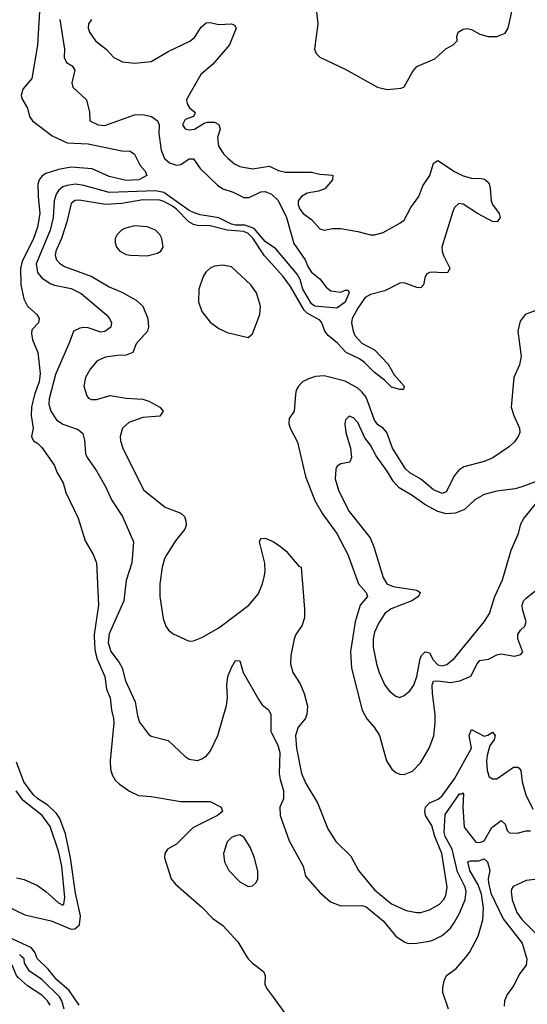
# Model space of a CAD drawing. Header units: inches. Extents: x 1682530 to 1839546, y 640742 to 791647.
# Tile 221 of 256: x 1708805 to 1711215, y 719774 to 724450. Entities that reach past the tile are written whole.
import ezdxf

# ---------------------------------------------------------------- set-up
doc = ezdxf.new("R2010")
doc.units = ezdxf.units.IN
doc.header["$MEASUREMENT"] = 0
for name, color, linetype in [('B7701', 7, 'Continuous'), ('B7702', 7, 'Continuous'), ('B7711', 7, 'Continuous'), ('B7712', 7, 'Continuous')]:
    doc.layers.add(name, color=color, linetype=linetype)

msp = doc.modelspace()

# ---------------------------------------------------------------- linework, layer by layer
at = {"layer": 'B7701', "color": 5}
for points, elevation in [([(1708949.2, 719770), (1708937.6, 719790), (1708910, 719817.6), (1708842.2, 719862.2), (1708799.2, 719899.2), (1708790.2, 719910.2), (1708770, 719959.7), (1708745.8, 719985.8), (1708718.6, 720000)], 480), ([(1709017.2, 719750), (1709005.4, 719790), (1708994, 719810), (1708910, 719891), (1708851.1, 719931.1), (1708828.9, 719970), (1708826.2, 719990), (1708815.1, 720000)], 460), ([(1709088.4, 719770), (1709039.9, 719839.9), (1708982, 719890), (1708940.8, 719940.8), (1708890, 719989.2), (1708885.6, 720000)], 440), ([(1709884.1, 720000), (1709890.3, 719990), (1709910, 719968.9), (1709962, 719930), (1709970.6, 719910), (1709969, 719870), (1709976.5, 719850), (1710000, 719818.4)], 440)]:
    msp.add_lwpolyline(points, dxfattribs=dict(at, elevation=elevation))
at = {"layer": 'B7702', "color": 5}
for points, elevation in [([(1708899.5, 724490), (1708889.4, 724329.4), (1708862.2, 724170), (1708819.5, 724120.5), (1708812.5, 724090), (1708815, 724075), (1708841.6, 724030), (1708852.1, 723990), (1708865.5, 723970), (1708958.7, 723898.7), (1709030, 723865.4), (1709130, 723860.1), (1709290, 723826.9), (1709330, 723825.3), (1709350, 723810.6), (1709376.8, 723756.8), (1709400.3, 723730), (1709408.2, 723710), (1709370.6, 723690), (1709310, 723685.8), (1709230, 723705.4), (1709150, 723742), (1709050, 723748.7), (1708990, 723739.1), (1708930, 723719.5), (1708911.7, 723708.3), (1708898.2, 723690), (1708892, 723668), (1708892.5, 723610), (1708901.5, 723530), (1708890, 723464.2), (1708870, 723406.2), (1708817, 723303), (1708808.7, 723268.7), (1708810.2, 723190.2), (1708824.5, 723124.5), (1708842.8, 723090), (1708887.3, 723050), (1708897.6, 723030), (1708894, 723010), (1708863.7, 722976.3), (1708860.7, 722959.3), (1708865.8, 722930), (1708891.9, 722870), (1708903.2, 722770), (1708897.3, 722730), (1708875, 722670), (1708861.5, 722610), (1708859.2, 722570), (1708868.9, 722510), (1708861.3, 722470), (1708870.4, 722450), (1708890, 722439), (1708910, 722417.7), (1708970, 722332.6), (1708981.2, 722301.2), (1709012.1, 722250), (1709024.9, 722204.9), (1709082.9, 722082.9), (1709115.6, 721975.6), (1709153.8, 721910), (1709170.2, 721870), (1709180.1, 721670), (1709158.5, 721530), (1709160.7, 721480.7), (1709163.1, 721450), (1709173, 721413), (1709208.8, 721330), (1709217.9, 721270), (1709234.6, 721230), (1709240.7, 721170), (1709250, 721130.8), (1709251.5, 721110), (1709234.6, 720930), (1709236.4, 720890), (1709243.6, 720863.6), (1709258.8, 720838.8), (1709279.6, 720819.6), (1709326.1, 720786.1), (1709370, 720766), (1709430, 720761.5), (1709570, 720736.6), (1709710, 720737.6), (1709762, 720710), (1709767.4, 720690), (1709744.9, 720670), (1709627.7, 720612.3), (1709550, 720534.8), (1709506.9, 720510), (1709494, 720490), (1709491.9, 720470), (1709524.3, 720370), (1709544.3, 720344.3), (1709670, 720235.9), (1709721.7, 720181.7), (1709770, 720148.4), (1709840.6, 720070), (1709884.1, 720000)], 440), ([(1708995.2, 724450), (1709017.3, 724310), (1709015.8, 724270), (1709027.1, 724247.1), (1709054, 724230), (1709067.3, 724210), (1709053.1, 724150), (1709058, 724130), (1709122, 724070), (1709137.3, 724010), (1709138, 723970), (1709178, 723950), (1709210, 723947.9), (1709350, 723998), (1709390, 723998.8), (1709430.3, 723990.3), (1709460.1, 723970), (1709466.8, 723950), (1709465, 723910), (1709476.2, 723830), (1709493.1, 723790), (1709516.5, 723770), (1709550, 723759.6), (1709570, 723761.9), (1709610, 723788.6), (1709630, 723789.2), (1709662.6, 723742.6), (1709743.6, 723663.6), (1709770, 723646.8), (1709819, 723630), (1709870, 723605), (1709895.3, 723604.7), (1709950, 723632.2), (1709970, 723634), (1710000, 723620.9)], 460), ([(1709146.5, 724450), (1709132.7, 724430), (1709130.2, 724410), (1709135.9, 724390), (1709165.6, 724350), (1709216.2, 724310), (1709251.4, 724270), (1709292.7, 724250), (1709350, 724242.8), (1709430, 724250.9), (1709510, 724298.3), (1709612.2, 724347.8), (1709634.4, 724365.6), (1709666, 724414), (1709690, 724435.6), (1709710, 724437.1), (1709750, 724427.6), (1709810.8, 724430.8), (1709824.2, 724424.2), (1709832.6, 724410), (1709801.6, 724330), (1709721.8, 724238.2), (1709665.6, 724190), (1709607.5, 724090), (1709597.6, 724070), (1709600.2, 724050), (1709611.2, 724031.2), (1709636.3, 724010), (1709635.9, 724004.1), (1709631, 723990), (1709590, 723976.3), (1709577.7, 723950), (1709590, 723932.2), (1709610, 723926.3), (1709634.7, 723930), (1709681, 723959), (1709696.6, 723963.4), (1709730, 723962.6), (1709750, 723952), (1709756.6, 723930), (1709743.5, 723890), (1709749.5, 723849.6), (1709772.9, 723812.9), (1709794.2, 723790), (1709825.2, 723765.2), (1709850, 723752.8), (1709910, 723741.4), (1709990, 723753.8), (1710000, 723749.3)], 480), ([(1710000, 723376.5), (1709970, 723397), (1709917.7, 723457.7), (1709874.8, 723474.8), (1709830, 723474.8), (1709810, 723479.2), (1709750, 723509.5), (1709662.5, 723522.5), (1709630, 723533.4), (1709610, 723543.4), (1709490, 723629.6), (1709450, 723636.7), (1709230, 723629.1), (1709110, 723662.4), (1709070, 723669.3), (1709030, 723663), (1709010, 723655.3), (1708990, 723639), (1708978.6, 723621.4), (1708969.1, 723590), (1708964.8, 723510), (1708949.2, 723450), (1708884, 723290), (1708889.7, 723250), (1708910, 723223.7), (1708950, 723196.3), (1708970, 723188.3), (1709050, 723172.5), (1709097.7, 723150), (1709215.5, 723050), (1709232.3, 723030), (1709241.8, 723010), (1709238.3, 722990), (1709210, 722969.2), (1709190, 722966.6), (1709130, 722986.8), (1709110, 722988.8), (1709090, 722985.2), (1709060.6, 722970), (1709042.2, 722917.8), (1708975.2, 722764.8), (1708944.8, 722650), (1708944.3, 722624.2), (1708952.6, 722590), (1708980.2, 722550), (1709010, 722529), (1709083.1, 722503.1), (1709104.7, 722484.7), (1709113.1, 722453.1), (1709118.4, 722390), (1709125.2, 722370), (1709170, 722307.6), (1709214.6, 722230), (1709241.6, 722170), (1709294, 722090), (1709345.5, 721970), (1709337.1, 721870), (1709310, 721786), (1709299.8, 721690), (1709230, 721532.8), (1709225.3, 721490), (1709237.2, 721450), (1709277.6, 721397.6), (1709291.5, 721371.5), (1709307.5, 721310), (1709353, 721210), (1709363.8, 721143.8), (1709373.8, 721113.8), (1709416.3, 721056.3), (1709430, 721046.7), (1709510, 721026), (1709590, 720950.4), (1709610, 720937.6), (1709650, 720932), (1709670, 720938.9), (1709690, 720952), (1709710, 720974.9), (1709746, 721050), (1709787.2, 721192.8), (1709791.4, 721230), (1709787.8, 721290), (1709792.9, 721330), (1709810, 721373.4), (1709830, 721407.3), (1709850, 721404.7), (1709866.5, 721350), (1709939.8, 721219.8), (1709956.5, 721196.5), (1709987.2, 721170), (1709997.7, 721150), (1709996.8, 721070), (1710000, 721063.7)], 460), ([(1710000, 723292.1), (1709967.7, 723327.7), (1709912.2, 723412.2), (1709890, 723435.2), (1709870, 723443.2), (1709790, 723450), (1709710, 723470.5), (1709650, 723471.9), (1709630, 723477.2), (1709607.4, 723490), (1709550, 723549.6), (1709530, 723564.2), (1709490, 723586.5), (1709470, 723592.6), (1709390, 723594.1), (1709290, 723577.5), (1709212.8, 723572.8), (1709087.5, 723592.5), (1709069.3, 723590.7), (1709050, 723576.5), (1709029.7, 723490), (1709003.2, 723410), (1708976.8, 723350), (1708974.1, 723330), (1708980.5, 723310), (1708993.9, 723293.9), (1709017.6, 723277.6), (1709147.1, 723230), (1709230, 723181.4), (1709290, 723155.8), (1709358, 723118), (1709389.1, 723089.1), (1709414.2, 723030), (1709417.4, 722990), (1709411.4, 722970), (1709358.9, 722910), (1709342, 722870), (1709310, 722857), (1709270, 722855.8), (1709213.4, 722846.6), (1709172.9, 722830), (1709140.2, 722790), (1709117.4, 722750), (1709109, 722710), (1709123.7, 722663.7), (1709132.3, 722652.3), (1709145.9, 722645.9), (1709170, 722645.9), (1709234.6, 722665.4), (1709310, 722652.1), (1709390, 722647.1), (1709418, 722638), (1709470.6, 722610), (1709486, 722590), (1709470, 722567.7), (1709390, 722560.2), (1709322.9, 722537.1), (1709293.4, 722510), (1709282, 722470), (1709283.8, 722450), (1709297.2, 722410), (1709395, 722215), (1709495.4, 722135.4), (1709570, 722107), (1709587, 722090), (1709594.7, 722070), (1709595.2, 722050), (1709589.2, 722030), (1709544.9, 721975.1), (1709503.2, 721910), (1709492.5, 721890), (1709481.4, 721850), (1709470.2, 721770.2), (1709470.2, 721710), (1709486.2, 721606.2), (1709498.7, 721570), (1709511.4, 721551.4), (1709533.1, 721533.1), (1709610, 721499.1), (1709630, 721500.5), (1709670, 721516.4), (1709750, 721562.2), (1709893.7, 721670), (1709937.6, 721722.4), (1709957.3, 721770), (1709967.3, 721810), (1709970.9, 721830.9), (1709969, 721869), (1709943.6, 721970), (1709950, 721986), (1709970, 721987.7), (1710000, 721974.6)], 480), ([(1708659.7, 720279.7), (1708830, 720198.5), (1708955.3, 720170), (1709050, 720130.6), (1709067.8, 720132.2), (1709089, 720151), (1709094, 720194), (1709070, 720302), (1709045.7, 720470), (1709023.3, 720583.3), (1708995.6, 720655.6), (1708980, 720680), (1708938.9, 720718.9), (1708891.3, 720750), (1708869.9, 720770), (1708825, 720830), (1708790, 720923.5)], 440), ([(1708790, 720374.9), (1708826.1, 720366.1), (1708890, 720337.7), (1708930, 720309.1), (1708990, 720255.2), (1709010, 720245.4), (1709015.1, 720250), (1709019, 720281), (1709004.9, 720430), (1708990, 720501.5), (1708950, 720618), (1708912.1, 720670), (1708821.9, 720741.9), (1708788, 720788)], 460), ([(1708885.6, 720000), (1708878.2, 720018.2), (1708861.8, 720041.8), (1708714.8, 720110)], 440), ([(1708815.1, 720000), (1708804.1, 720010)], 460)]:
    msp.add_lwpolyline(points, dxfattribs=dict(at, elevation=elevation))
for points, elevation in [([(1709350, 723471.4), (1709302.2, 723457.8), (1709287.8, 723450), (1709267.9, 723430), (1709258.4, 723410), (1709258.1, 723390), (1709265.1, 723370), (1709281, 723350), (1709310, 723335.5), (1709330, 723331.3), (1709410, 723329.1), (1709459.3, 723340.7), (1709475.4, 723350), (1709487.1, 723370), (1709480.5, 723410), (1709470.5, 723430), (1709450.2, 723450.2), (1709410, 723466.6)], 520), ([(1709770, 723284.7), (1709730, 723279), (1709709.5, 723270.5), (1709689.4, 723250.6), (1709676.9, 723230), (1709656.1, 723170), (1709654.1, 723110), (1709670, 723063.6), (1709710, 723013.4), (1709750, 722982.7), (1709790, 722964.2), (1709890, 722940.7), (1709910, 722958), (1709945.2, 723050), (1709947.8, 723090), (1709930, 723152.3), (1709902.3, 723190), (1709810, 723275.4)], 520), ([(1709850, 720578.4), (1709830, 720574.7), (1709810, 720565.6), (1709790, 720545.2), (1709773.1, 720490), (1709777.4, 720450), (1709798.7, 720410), (1709850, 720355.5), (1709890, 720333), (1709910, 720336.3), (1709927.8, 720352.2), (1709935.6, 720370), (1709935.1, 720404.9), (1709920.4, 720470), (1709900.1, 720520.1), (1709870, 720567)], 460)]:
    msp.add_lwpolyline(points, close=True, dxfattribs=dict(at, elevation=elevation))
at = {"layer": 'B7711', "color": 5, "elevation": 440}
for points in [[(1710841.2, 719750), (1710814.2, 719830), (1710813.4, 719853.4), (1710821, 719890), (1710831.1, 719910), (1710876.6, 719943.4), (1710924.6, 720000)], [(1711209.7, 720000), (1711212.7, 719990), (1711210, 719960.5), (1711180.1, 719919.9), (1711150, 719861.1), (1711120, 719820), (1711107.2, 719790), (1711105.7, 719765.7)], [(1710000, 719818.4), (1710067.6, 719727.6)]]:
    msp.add_lwpolyline(points, dxfattribs=at)
at = {"layer": 'B7712', "color": 5}
for points, elevation in [([(1710209.1, 724530), (1710220.8, 724430), (1710204.7, 724310), (1710212, 724290), (1710230, 724272), (1710350, 724215.2), (1710503, 724130), (1710550, 724117.7), (1710615.6, 724124.4), (1710630, 724130.3), (1710670, 724202.6), (1710690, 724227.2), (1710776.3, 724263.7), (1710828.9, 724311.1), (1710862.7, 724330), (1710882.7, 724350), (1710880.9, 724370), (1710886, 724390), (1710910, 724404.9), (1710930, 724408), (1710950, 724403), (1710990, 724380.3), (1711029.3, 724369.3), (1711070, 724370.2), (1711110, 724386), (1711123.5, 724410), (1711145.8, 724510)], 520), ([(1710000, 723749.3), (1710034, 723734), (1710066.3, 723726.3), (1710190, 723725.5), (1710230, 723716.6), (1710291.4, 723711.4), (1710290.3, 723690), (1710253.1, 723646.9), (1710224.2, 723635.8), (1710170, 723625.2), (1710143.2, 723610), (1710127.9, 723590), (1710127.2, 723570), (1710134.6, 723550), (1710150.2, 723530.2), (1710190, 723500.4), (1710230, 723456), (1710250, 723450.2), (1710290, 723457.8), (1710330, 723457.8), (1710410, 723444.5), (1710470, 723427.6), (1710490, 723427.7), (1710530, 723439.7), (1710610, 723484.2), (1710630, 723498.3), (1710661.5, 723558.5), (1710700.5, 723610), (1710719.6, 723660.4), (1710752.6, 723710), (1710770, 723768.2), (1710790, 723780.7), (1710868.9, 723728.9), (1710910, 723708.1), (1710950, 723696.5), (1710995.6, 723695.6), (1711011.7, 723691.7), (1711023.1, 723683.1), (1711033.4, 723670), (1711039.1, 723650), (1711044, 723590), (1711050, 723572), (1711081, 723530), (1711086.8, 723510), (1711071.3, 723490), (1711050, 723492), (1710977.7, 723530), (1710910, 723574.4), (1710890, 723576.2), (1710870, 723557.2), (1710861.8, 723538.2), (1710809.6, 723370), (1710810.1, 723350), (1710817.2, 723330), (1710846.8, 723270), (1710837, 723250), (1710810, 723247.2), (1710768.5, 723251.5), (1710750.1, 723249.9), (1710737.4, 723242.6), (1710730.1, 723229.9), (1710722, 723190), (1710710, 723175.9), (1710690, 723178.4), (1710630, 723199.9), (1710610, 723198.3), (1710537.8, 723162.2), (1710470, 723144.5), (1710445, 723130), (1710410, 723080.4), (1710383.3, 723030), (1710380.3, 723010), (1710387.8, 722970), (1710396.3, 722950), (1710430, 722913.4), (1710490, 722882.7), (1710554.6, 722814.6), (1710583.2, 722763.2), (1710630.1, 722710), (1710626.4, 722693.6), (1710610, 722693.5), (1710570, 722705.4), (1710537.7, 722737.7), (1710490, 722774.4), (1710442.6, 722822.6), (1710419, 722839), (1710355.2, 722870), (1710313.8, 722913.8), (1710270.3, 722950), (1710253, 722970), (1710240.3, 723010), (1710230, 723023.2), (1710170, 723056.2), (1710155.8, 723070), (1710090, 723182.9), (1710056.4, 723230), (1710000, 723292.1)], 480), ([(1710000, 723620.9), (1710000.6, 723620.6), (1710030, 723592.7), (1710050, 723556.8), (1710071.2, 723510), (1710107, 723387), (1710160.9, 723310), (1710173.9, 723273.9), (1710190, 723250.6), (1710230, 723219.1), (1710259.3, 723179.3), (1710282.4, 723162.4), (1710330, 723155.5), (1710350, 723164.9), (1710364.7, 723164.7), (1710370, 723154), (1710350, 723107.8), (1710310, 723079.6), (1710205.6, 723090), (1710190, 723100.2), (1710150, 723169.9), (1710136, 723216), (1710121.8, 723241.8), (1710021.7, 723361.7), (1710000, 723376.5)], 460), ([(1711310, 723089.8), (1711204.9, 723050), (1711181.7, 723018.3), (1711170.3, 722970), (1711185.4, 722850), (1711178.2, 722810), (1711150.3, 722750), (1711138.4, 722610), (1711150.2, 722570), (1711177.7, 722510), (1711178.7, 722490), (1711171.7, 722470), (1711154.4, 722445.6), (1711130, 722422.5), (1711051.6, 722368.4), (1711010, 722351.4), (1710914.3, 722325.7), (1710890, 722311.1), (1710870, 722284.4), (1710830, 722207.4), (1710810, 722199.5), (1710770, 722217.9), (1710710, 722267.5), (1710657.7, 722297.7), (1710636.8, 722316.8), (1710575, 722415), (1710548.7, 722490), (1710529.9, 722509.9), (1710505.5, 722525.5), (1710490, 722547.6), (1710450, 722656.8), (1710430, 722682.5), (1710410, 722699.4), (1710350, 722732.5), (1710250, 722759.1), (1710210, 722754.9), (1710176.3, 722743.7), (1710148.4, 722730), (1710128.5, 722710), (1710117.6, 722690), (1710114, 722670), (1710107.7, 722590), (1710084, 722556), (1710083.2, 722530), (1710089.4, 722510), (1710124.1, 722444.1), (1710161.2, 722281.2), (1710206.9, 722166.9), (1710242.6, 722102.6), (1710310.1, 722010), (1710362.2, 721910), (1710413.8, 721770), (1710450.1, 721730), (1710456.1, 721710), (1710422.1, 721670), (1710397.5, 721590), (1710375, 721450), (1710380.7, 721370), (1710431, 721170), (1710453.2, 721130), (1710488, 721090), (1710514, 721050), (1710546.3, 720930), (1710572.4, 720890), (1710590, 720874.2), (1710610, 720866.4), (1710630, 720865.6), (1710670, 720881.6), (1710710, 720922.9), (1710749.2, 720990), (1710770.8, 721049.2), (1710778, 721110), (1710778, 721150), (1710764.3, 721250), (1710763.3, 721290), (1710770, 721308.2), (1710789.9, 721310.1), (1710850, 721301.6), (1710894, 721310), (1710947.1, 721332.9), (1710976.3, 721390), (1710990, 721406.7), (1711030, 721413.2), (1711070, 721433.1), (1711090, 721437.8), (1711153.3, 721426.7), (1711184.2, 721435.8), (1711193.3, 721446.7), (1711169.9, 721510), (1711170, 721530.3), (1711182.2, 721550), (1711202.4, 721570), (1711209.8, 721590), (1711191.6, 721650), (1711189.9, 721670.1), (1711197.3, 721690), (1711210, 721703.2), (1711250, 721735.2)], 520), ([(1711261, 722259), (1711188.9, 722231.1), (1711157.7, 722222.3), (1711070, 722210.7), (1711010, 722195.3), (1710965.7, 722170), (1710916.3, 722123.7), (1710874.4, 722105.6), (1710830, 722103.1), (1710790, 722115), (1710727.7, 722147.7), (1710669, 722190), (1710606.6, 722226.6), (1710577.7, 722257.7), (1710550, 722306.2), (1710498.2, 722378.2), (1710470, 722429.8), (1710443.7, 722463.7), (1710410, 722536.4), (1710390, 722559.1), (1710370, 722567.6), (1710352.4, 722550), (1710348.8, 722530), (1710353.1, 722490), (1710375.1, 722415.1), (1710380.8, 722370), (1710372, 722348), (1710330, 722340.3), (1710312.2, 722330), (1710305.3, 722314.7), (1710303.5, 722270), (1710320.9, 722210), (1710370, 722114.9), (1710468.5, 721988.5), (1710485.8, 721945.8), (1710530, 721800.4), (1710548.1, 721770), (1710578.1, 721758.1), (1710690, 721741.3), (1710707, 721730), (1710698.3, 721710), (1710666.5, 721690), (1710568.2, 721651.8), (1710538.4, 721630), (1710510, 721585.7), (1710490, 721540.5), (1710483.3, 721510), (1710483.9, 721470), (1710498.3, 721390), (1710511, 721350), (1710539, 721290), (1710561.3, 721261.3), (1710590, 721236.9), (1710610, 721231.2), (1710630, 721239.7), (1710657.8, 721262.2), (1710676, 721290), (1710690, 721330.6), (1710706, 721414), (1710712.5, 721430), (1710730, 721448.3), (1710750, 721443.2), (1710768.4, 721410), (1710790, 721386.4), (1710810, 721381.2), (1710832.7, 721387.3), (1710870, 721418), (1711010.8, 721590), (1711035.5, 721630), (1711060.3, 721710), (1711097.3, 721790), (1711138.2, 721930), (1711172.3, 722010), (1711184.2, 722055.8), (1711198.8, 722081.2), (1711261.6, 722158.4)], 540), ([(1710000, 721974.6), (1710010, 721970.3), (1710042.4, 721950), (1710070, 721925.7), (1710130, 721854), (1710142, 721850), (1710157.6, 721650), (1710156.9, 721610), (1710145.6, 721574.4), (1710116.4, 721530), (1710108.4, 721510), (1710091.8, 721430), (1710090.3, 721390), (1710101.1, 721350), (1710136, 721296), (1710156.3, 721250), (1710172, 721190), (1710168.8, 721150), (1710160.1, 721130), (1710126.4, 721090), (1710114.6, 721050), (1710118.9, 720990), (1710142.4, 720870), (1710163.2, 720823.2), (1710218.7, 720730), (1710267.4, 720607.4), (1710306.4, 720546.4), (1710376.9, 720476.9), (1710413.5, 720410), (1710490, 720318), (1710570, 720251.3), (1710640, 720220), (1710690.5, 720209.5), (1710710, 720210.1), (1710750, 720222.5), (1710798.2, 720250), (1710817.5, 720270), (1710828.5, 720290), (1710834, 720330), (1710809.1, 720490), (1710776.4, 720570), (1710762.4, 720622.4), (1710731.5, 720670), (1710728.2, 720691.8), (1710732, 720710), (1710749.9, 720730), (1710791.7, 720748.3), (1710810, 720763.6), (1710870, 720845), (1710949.4, 720990), (1710938.2, 721050), (1710950, 721079.6), (1711010, 721047.2), (1711027.7, 721052.3), (1711050, 721066.4), (1711061.7, 721050), (1711057.3, 721030), (1711037, 721003), (1711024.1, 720955.9), (1711021.1, 720930), (1711024.5, 720884.5), (1711034, 720854), (1711050, 720844), (1711070, 720844.9), (1711150, 720899.4), (1711170, 720900.6), (1711176, 720896), (1711183.5, 720883.5), (1711190.7, 720830), (1711208.2, 720768.2), (1711241.1, 720701.1)], 480), ([(1710000, 721063.7), (1710030, 721004.7), (1710040.7, 720970), (1710036.8, 720870), (1710041.2, 720841.2), (1710058, 720790), (1710057.2, 720750), (1710040.3, 720710), (1710042, 720670), (1710083.7, 720550), (1710150.4, 720430), (1710162, 720382), (1710230, 720304.9), (1710280.6, 720260.6), (1710330, 720241.1), (1710430, 720242.5), (1710450, 720236.6), (1710531.4, 720170), (1710590, 720097.6), (1710630, 720070.2), (1710650, 720063.1), (1710690, 720064), (1710750, 720074.2), (1710770, 720079.7), (1710810, 720100.6), (1710850, 720135.5), (1710870, 720163.5), (1710893.4, 720206.6), (1710919.5, 720270), (1710924.2, 720310), (1710919.3, 720330), (1710883.4, 720403.4), (1710857.9, 720510), (1710825.2, 720570), (1710820, 720590), (1710825, 720675), (1710893.6, 720773.6), (1710905.9, 720774.1), (1710910, 720778.7), (1710912.6, 720772.6), (1710908.7, 720711.3), (1710915.5, 720615.5), (1710970, 720544.1), (1710990, 720541.6), (1711010.5, 720550), (1711046.8, 720613.2), (1711090, 720646.3), (1711109.3, 720629.3), (1711120, 720600), (1711130, 720588), (1711166.1, 720586.1), (1711210, 720597.5), (1711230, 720598.2)], 460), ([(1710924.6, 720000), (1710940.8, 720019.2), (1710982.2, 720097.8), (1711004.4, 720175.6), (1711007.4, 720230), (1710996.8, 720296.8), (1710981.8, 720341.8), (1710941.9, 720410), (1710932.3, 720450), (1710944.7, 720455.3), (1710985.2, 720454.8), (1711010, 720464.4), (1711026, 720450), (1711036.5, 720410), (1711028.8, 720370), (1711030.1, 720350), (1711042.4, 720302.4), (1711100.1, 720180.1), (1711190, 720064.4), (1711209.7, 720000)], 440), ([(1711250, 720366), (1711210, 720362.6), (1711147.4, 720332.6), (1711140.1, 720319.9), (1711137.5, 720310), (1711143.3, 720270), (1711165.5, 720210), (1711190, 720175.7), (1711252.6, 720112.6)], 460)]:
    msp.add_lwpolyline(points, dxfattribs=dict(at, elevation=elevation))

doc.saveas('drawing.dxf')
